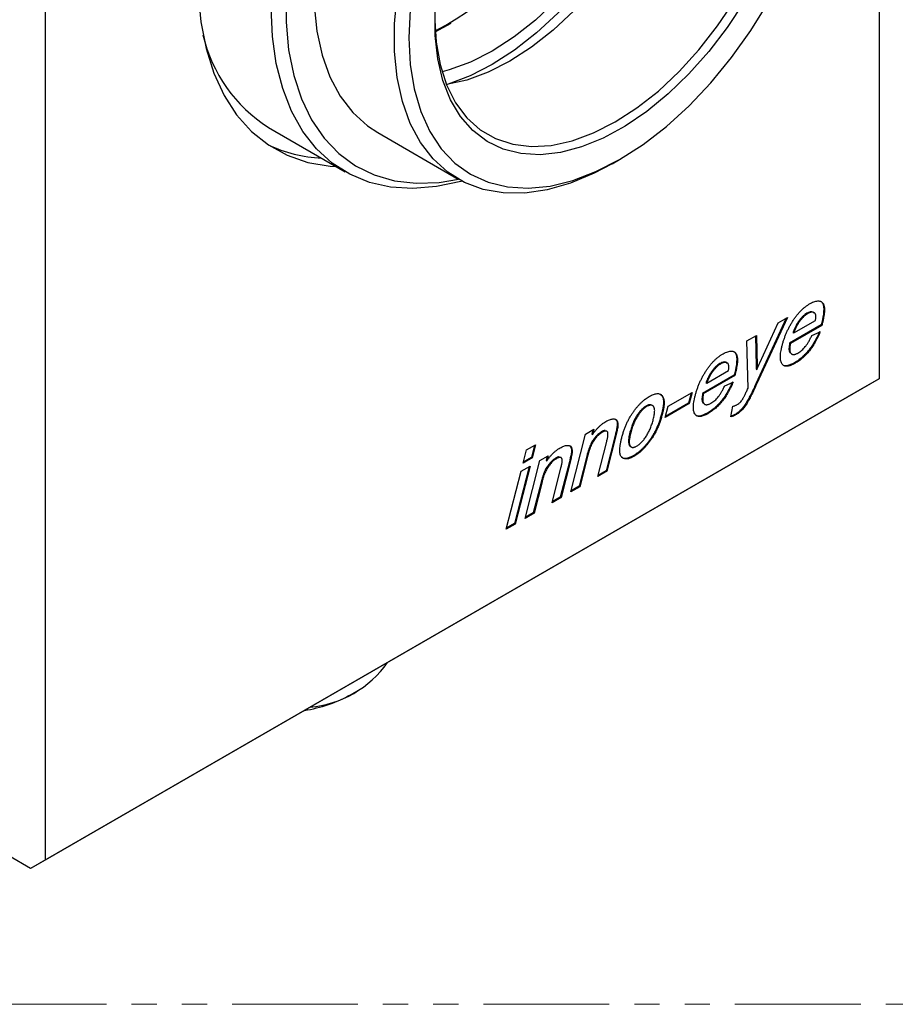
# Model space of a CAD drawing. Header units: millimetres. Extents: x 15756 to 16324, y 1603 to 1933.
# Tile 24 of 48: x 16264 to 16295, y 1814 to 1848. Entities that reach past the tile are written whole.
import ezdxf

# ---------------------------------------------------------------- set-up
doc = ezdxf.new("R2010")
doc.units = ezdxf.units.MM
doc.linetypes.add('PHANTOM2', pattern=[1.25, 0.625, -0.125, 0.125, -0.125, 0.125, -0.125])

msp = doc.modelspace()

# ---------------------------------------------------------------- linework, layer by layer
at = {"color": 7, "linetype": 'Continuous', "lineweight": 25}
for p, q in [((16294.034, 1878.839), (16294.034, 1835.334)), ((16265.014, 1862.086), (16265.014, 1818.581)), ((16272.778, 1844.08), (16275.456, 1842.534)), ((16276.584, 1843.899), (16279.384, 1842.283)), ((16284.749, 1842.815), (16285.003, 1842.962)), ((16291.525, 1837.614), (16291.551, 1837.599)), ((16290.799, 1837.436), (16289.742, 1835.153)), ((16290.843, 1837.462), (16289.768, 1835.138)), ((16289.881, 1835.885), (16290.524, 1837.278)), ((16290.524, 1837.278), (16290.843, 1837.462)), ((16292.017, 1837.204), (16290.92, 1836.571)), ((16292.042, 1837.189), (16290.946, 1836.556)), ((16291.062, 1836.925), (16291.819, 1837.362)), ((16292.017, 1837.204), (16292.042, 1837.189)), ((16289.433, 1836.648), (16289.763, 1836.838)), ((16289.738, 1836.824), (16289.761, 1835.772)), ((16289.763, 1836.838), (16289.787, 1835.757)), ((16291.037, 1836.94), (16291.062, 1836.925)), ((16291.692, 1836.836), (16291.984, 1836.961)), ((16289.473, 1834.998), (16289.433, 1836.648)), ((16290.92, 1836.571), (16290.946, 1836.556)), ((16288.497, 1835.865), (16288.522, 1835.851)), ((16291.093, 1835.887), (16291.118, 1835.872)), ((16288.988, 1835.455), (16287.891, 1834.822)), ((16288.034, 1835.177), (16288.791, 1835.614)), ((16288.988, 1835.455), (16289.013, 1835.441)), ((16289.755, 1835.662), (16289.78, 1835.648)), ((16289.761, 1835.772), (16289.787, 1835.757)), ((16294.034, 1835.334), (16265.014, 1818.581)), ((16289.013, 1835.441), (16287.917, 1834.808)), ((16288.008, 1835.191), (16288.034, 1835.177)), ((16288.663, 1835.088), (16288.955, 1835.212)), ((16289.742, 1835.153), (16289.743, 1835.153)), ((16289.742, 1835.153), (16289.768, 1835.138)), ((16289.743, 1835.153), (16289.768, 1835.138)), ((16294.034, 1835.334), (16293.525, 1835.04)), ((16293.525, 1835.04), (16264.505, 1818.287)), ((16286.693, 1834.372), (16287.528, 1834.855)), ((16287.494, 1834.835), (16287.404, 1834.48)), ((16287.528, 1834.855), (16287.429, 1834.466)), ((16287.891, 1834.822), (16287.917, 1834.808)), ((16287.429, 1834.466), (16286.594, 1833.983)), ((16287.404, 1834.48), (16286.602, 1834.018)), ((16287.404, 1834.48), (16287.429, 1834.466)), ((16285.919, 1834.377), (16285.944, 1834.362)), ((16286.469, 1834.133), (16286.494, 1834.118)), ((16286.594, 1833.983), (16286.693, 1834.372)), ((16288.064, 1834.138), (16288.09, 1834.124)), ((16288.871, 1834.01), (16288.941, 1834.374)), ((16289.016, 1834.085), (16289.041, 1834.07)), ((16283.305, 1831.391), (16283.82, 1833.407)), ((16283.82, 1833.407), (16284.107, 1833.573)), ((16284.073, 1833.553), (16284.036, 1833.408)), ((16284.036, 1833.408), (16284.061, 1833.393)), ((16284.107, 1833.573), (16284.061, 1833.393)), ((16284.37, 1833.483), (16284.396, 1833.468)), ((16285.364, 1833.468), (16285.39, 1833.453)), ((16284.245, 1831.934), (16284.555, 1833.147)), ((16284.846, 1833.357), (16284.532, 1832.13)), ((16284.872, 1833.342), (16284.558, 1832.115)), ((16284.846, 1833.357), (16284.872, 1833.342)), ((16281.647, 1832.394), (16281.764, 1832.854)), ((16281.764, 1832.854), (16282.078, 1833.035)), ((16282.043, 1833.015), (16281.935, 1832.59)), ((16282.078, 1833.035), (16281.96, 1832.575)), ((16281.96, 1832.575), (16281.647, 1832.394)), ((16281.935, 1832.59), (16281.656, 1832.428)), ((16281.712, 1830.472), (16282.227, 1832.488)), ((16281.935, 1832.59), (16281.96, 1832.575)), ((16282.227, 1832.488), (16282.514, 1832.654)), ((16282.48, 1832.634), (16282.443, 1832.489)), ((16282.443, 1832.489), (16282.468, 1832.474)), ((16282.514, 1832.654), (16282.468, 1832.474)), ((16282.777, 1832.564), (16282.803, 1832.549)), ((16283.254, 1832.438), (16282.94, 1831.21)), ((16283.279, 1832.423), (16282.965, 1831.195)), ((16283.254, 1832.438), (16283.279, 1832.423)), ((16283.872, 1832.681), (16283.593, 1831.587)), ((16283.898, 1832.667), (16283.618, 1831.572)), ((16283.872, 1832.681), (16283.898, 1832.667)), ((16285.476, 1832.644), (16285.501, 1832.629)), ((16281.059, 1830.095), (16281.575, 1832.111)), ((16281.854, 1832.272), (16281.347, 1830.291)), ((16281.888, 1832.292), (16281.373, 1830.276)), ((16281.575, 1832.111), (16281.888, 1832.292)), ((16282.652, 1831.015), (16282.962, 1832.228)), ((16284.558, 1832.115), (16284.245, 1831.934)), ((16284.532, 1832.13), (16284.253, 1831.968)), ((16284.532, 1832.13), (16284.558, 1832.115)), ((16282.28, 1831.762), (16282, 1830.668)), ((16282.305, 1831.747), (16282.025, 1830.653)), ((16282.28, 1831.762), (16282.305, 1831.747)), ((16283.618, 1831.572), (16283.305, 1831.391)), ((16283.593, 1831.587), (16283.313, 1831.426)), ((16283.593, 1831.587), (16283.618, 1831.572)), ((16282.965, 1831.195), (16282.652, 1831.015)), ((16282.94, 1831.21), (16282.661, 1831.049)), ((16282.94, 1831.21), (16282.965, 1831.195)), ((16282.025, 1830.653), (16281.712, 1830.472)), ((16282, 1830.668), (16281.721, 1830.506)), ((16282, 1830.668), (16282.025, 1830.653)), ((16281.373, 1830.276), (16281.059, 1830.095)), ((16281.347, 1830.291), (16281.068, 1830.13)), ((16281.347, 1830.291), (16281.373, 1830.276)), ((16275.655, 1824.341), (16275.91, 1824.488)), ((16264.505, 1818.287), (16263.741, 1818.728)), ((16265.014, 1818.581), (16264.505, 1818.287))]:
    msp.add_line(p, q, dxfattribs=at)
at = {"color": 4, "linetype": 'PHANTOM2', "lineweight": 15, "ltscale": 7}
msp.add_lwpolyline([(16237.002, 1895.869), (16302.143, 1895.869), (16302.143, 1813.559), (16237.002, 1813.559)], close=True, dxfattribs=at)
at = {"color": 7, "linetype": 'Continuous', "lineweight": 25, "flags": 128}
for points in [[(16286.599, 1859.483), (16286.665, 1859.235), (16286.802, 1858.453), (16286.848, 1857.606), (16286.802, 1856.706), (16286.665, 1855.767), (16286.44, 1854.801), (16286.129, 1853.824), (16285.737, 1852.849), (16285.27, 1851.89), (16284.734, 1850.962), (16284.137, 1850.078), (16283.489, 1849.251), (16282.798, 1848.493), (16282.075, 1847.815), (16281.329, 1847.227), (16280.573, 1846.738), (16279.817, 1846.354), (16279.071, 1846.081), (16278.824, 1846.015)], [(16287.057, 1859.572), (16287.276, 1858.882), (16287.413, 1858.1), (16287.459, 1857.253), (16287.413, 1856.354), (16287.276, 1855.414), (16287.051, 1854.449), (16286.74, 1853.471), (16286.348, 1852.496), (16285.881, 1851.537), (16285.345, 1850.609), (16284.748, 1849.725), (16284.1, 1848.898), (16283.409, 1848.14), (16282.685, 1847.463), (16281.94, 1846.875), (16281.184, 1846.385), (16280.427, 1846.001), (16279.682, 1845.729), (16278.976, 1845.574)], [(16287.069, 1859.543), (16287.154, 1859.123), (16287.244, 1858.283), (16287.244, 1857.386), (16287.154, 1856.443), (16286.974, 1855.466), (16286.709, 1854.469), (16286.36, 1853.466), (16285.933, 1852.47), (16285.433, 1851.494), (16284.868, 1850.552), (16284.245, 1849.657), (16283.572, 1848.819), (16282.858, 1848.052), (16282.114, 1847.365), (16281.349, 1846.767), (16280.573, 1846.267), (16279.797, 1845.872), (16279.032, 1845.586), (16279.008, 1845.578)], [(16270.336, 1848.755), (16270.427, 1847.754), (16270.609, 1846.821), (16270.879, 1845.965), (16271.235, 1845.195), (16271.674, 1844.518), (16272.191, 1843.941), (16272.78, 1843.47), (16273.437, 1843.11), (16274.154, 1842.863), (16274.924, 1842.733), (16275.136, 1842.719)], [(16273.393, 1848.761), (16273.393, 1847.743), (16273.484, 1846.782), (16273.664, 1845.889), (16273.932, 1845.074), (16274.285, 1844.344), (16274.72, 1843.709), (16275.231, 1843.174), (16275.813, 1842.745), (16276.46, 1842.427), (16277.166, 1842.223), (16277.922, 1842.135), (16278.72, 1842.164), (16279.398, 1842.275)], [(16284.749, 1842.815), (16284.121, 1842.482), (16283.293, 1842.137), (16282.483, 1841.906), (16281.7, 1841.793), (16280.955, 1841.798), (16280.255, 1841.922), (16279.61, 1842.163), (16279.027, 1842.518), (16278.514, 1842.984), (16278.076, 1843.553), (16277.719, 1844.22), (16277.448, 1844.976), (16277.265, 1845.812), (16277.173, 1846.719), (16277.173, 1847.684), (16277.265, 1848.696)], [(16278.575, 1847.805), (16278.62, 1847.046), (16278.757, 1846.264), (16278.982, 1845.558), (16279.293, 1844.94), (16279.685, 1844.418), (16280.153, 1843.999), (16280.688, 1843.689), (16281.285, 1843.494), (16281.933, 1843.415), (16282.624, 1843.455), (16283.348, 1843.613), (16284.093, 1843.885), (16284.849, 1844.269), (16285.606, 1844.758), (16286.351, 1845.346), (16287.075, 1846.024), (16287.766, 1846.782), (16288.414, 1847.609), (16289.01, 1848.493)], [(16279.516, 1842.21), (16279.482, 1842.2), (16278.63, 1842.017), (16277.808, 1841.95), (16277.027, 1842), (16276.294, 1842.166), (16275.616, 1842.447), (16275, 1842.839), (16274.453, 1843.339), (16273.981, 1843.942), (16273.587, 1844.641), (16273.277, 1845.43), (16273.053, 1846.299), (16272.918, 1847.241), (16272.872, 1848.245)], [(16274.373, 1848.335), (16274.465, 1847.429), (16274.648, 1846.593), (16274.919, 1845.836), (16275.276, 1845.17), (16275.714, 1844.6), (16276.227, 1844.135), (16276.584, 1843.899)], [(16277.717, 1848.169), (16277.671, 1847.194), (16277.717, 1846.273), (16277.855, 1845.417), (16278.082, 1844.636), (16278.397, 1843.94), (16278.795, 1843.339), (16279.27, 1842.839), (16279.818, 1842.448), (16280.431, 1842.169), (16281.102, 1842.007), (16281.821, 1841.963), (16282.581, 1842.038), (16283.371, 1842.231), (16284.181, 1842.54), (16285.002, 1842.961), (16285.823, 1843.488), (16286.634, 1844.115), (16287.424, 1844.834), (16288.183, 1845.636), (16288.903, 1846.51), (16289.573, 1847.447), (16290.186, 1848.433)], [(16289.341, 1848.455), (16288.749, 1847.559), (16288.105, 1846.718), (16287.418, 1845.943), (16286.696, 1845.245), (16285.951, 1844.634), (16285.193, 1844.118), (16284.431, 1843.704), (16283.678, 1843.399), (16282.944, 1843.207), (16282.238, 1843.13), (16281.571, 1843.17), (16280.952, 1843.325), (16280.39, 1843.594), (16279.893, 1843.973), (16279.468, 1844.457), (16279.12, 1845.039), (16278.855, 1845.71), (16278.676, 1846.462), (16278.586, 1847.283), (16278.586, 1848.162)], [(16278.589, 1847.408), (16279.015, 1847.637), (16279.145, 1847.713)]]:
    msp.add_lwpolyline(points, dxfattribs=at)
at = {"color": 7, "linetype": 'Continuous', "lineweight": 25}
for centre, radius, start, end in [((16272.582, 1858.643), 12.715, 298.1843, 358.0573), ((16275.566, 1848.464), 5.195, 192.93, 237.553), ((16274.822, 1847.736), 4.728, 244.2799, 267.6446), ((16273.889, 1827.605), 3.721, 275.1769, 324.8177), ((16273.283, 1828.641), 4.911, 278.7982, 298.884)]:
    msp.add_arc(centre, radius, start, end, dxfattribs=at)
for points, knots in [([(16290.66, 1836.485), (16290.671, 1836.523), (16290.691, 1836.6), (16290.728, 1836.714), (16290.768, 1836.826), (16290.814, 1836.936), (16290.864, 1837.044), (16290.918, 1837.15), (16290.976, 1837.254), (16291.039, 1837.354), (16291.105, 1837.451), (16291.173, 1837.542), (16291.244, 1837.627), (16291.318, 1837.704), (16291.393, 1837.776), (16291.471, 1837.84), (16291.552, 1837.899), (16291.606, 1837.932), (16291.634, 1837.948)], [0, 0, 0, 0, 0.067773, 0.133896, 0.199031, 0.262939, 0.326448, 0.389424, 0.452375, 0.515627, 0.578217, 0.639308, 0.699244, 0.758891, 0.817904, 0.877724, 0.938163, 1, 1, 1, 1]), ([(16291.634, 1837.948), (16291.662, 1837.963), (16291.717, 1837.993), (16291.797, 1838.023), (16291.873, 1838.039), (16291.931, 1838.041), (16291.975, 1838.035), (16292.004, 1838.025), (16292.031, 1838.011), (16292.055, 1837.99), (16292.077, 1837.965), (16292.095, 1837.935), (16292.11, 1837.899), (16292.124, 1837.858), (16292.133, 1837.81), (16292.136, 1837.75), (16292.134, 1837.682), (16292.127, 1837.603), (16292.113, 1837.514), (16292.095, 1837.415), (16292.071, 1837.306), (16292.052, 1837.229), (16292.042, 1837.189)], [0, 0, 0, 0, 0.071236, 0.139241, 0.205194, 0.270201, 0.302321, 0.333871, 0.365456, 0.397436, 0.430217, 0.463563, 0.498397, 0.535124, 0.574675, 0.618394, 0.667542, 0.722175, 0.782619, 0.848699, 0.921232, 1, 1, 1, 1]), ([(16291.958, 1838.036), (16291.977, 1838.032), (16292.037, 1838.019), (16292.115, 1837.878), (16292.109, 1837.582), (16292.048, 1837.33), (16292.017, 1837.204)], [0, 0, 0, 0, 0.085171, 0.268308, 0.632089, 1, 1, 1, 1]), ([(16291.525, 1837.614), (16291.501, 1837.598), (16291.451, 1837.567), (16291.378, 1837.502), (16291.307, 1837.425), (16291.239, 1837.336), (16291.175, 1837.24), (16291.12, 1837.141), (16291.072, 1837.041), (16291.049, 1836.973), (16291.037, 1836.94)], [0, 0, 0, 0, 0.117815, 0.236939, 0.360189, 0.49052, 0.622236, 0.749563, 0.875064, 1, 1, 1, 1]), ([(16291.551, 1837.599), (16291.526, 1837.583), (16291.477, 1837.552), (16291.404, 1837.488), (16291.333, 1837.41), (16291.264, 1837.321), (16291.201, 1837.226), (16291.145, 1837.127), (16291.098, 1837.026), (16291.074, 1836.959), (16291.062, 1836.925)], [0, 0, 0, 0, 0.117815, 0.236939, 0.360189, 0.49052, 0.622236, 0.749563, 0.875064, 1, 1, 1, 1]), ([(16291.774, 1837.615), (16291.762, 1837.629), (16291.73, 1837.667), (16291.638, 1837.668), (16291.563, 1837.632), (16291.525, 1837.614)], [0, 0, 0, 0, 0.218048, 0.608568, 1, 1, 1, 1]), ([(16291.819, 1837.362), (16291.823, 1837.38), (16291.829, 1837.413), (16291.834, 1837.46), (16291.834, 1837.502), (16291.831, 1837.538), (16291.824, 1837.569), (16291.812, 1837.595), (16291.796, 1837.615), (16291.777, 1837.63), (16291.754, 1837.64), (16291.73, 1837.647), (16291.704, 1837.65), (16291.676, 1837.647), (16291.647, 1837.641), (16291.617, 1837.632), (16291.584, 1837.618), (16291.562, 1837.605), (16291.551, 1837.599)], [0, 0, 0, 0, 0.080736, 0.154676, 0.22328, 0.28746, 0.347511, 0.405497, 0.463253, 0.52141, 0.579493, 0.637059, 0.694669, 0.752235, 0.811084, 0.871722, 0.934511, 1, 1, 1, 1]), ([(16291.958, 1836.976), (16291.946, 1836.945), (16291.921, 1836.884), (16291.879, 1836.794), (16291.836, 1836.707), (16291.79, 1836.624), (16291.742, 1836.543), (16291.692, 1836.466), (16291.64, 1836.391), (16291.585, 1836.32), (16291.529, 1836.252), (16291.471, 1836.189), (16291.412, 1836.128), (16291.351, 1836.073), (16291.288, 1836.02), (16291.225, 1835.971), (16291.159, 1835.926), (16291.115, 1835.9), (16291.093, 1835.887)], [0, 0, 0, 0, 0.068425, 0.13527, 0.200221, 0.264065, 0.326781, 0.388606, 0.450099, 0.511338, 0.572156, 0.632468, 0.692518, 0.752676, 0.813451, 0.874627, 0.936854, 1, 1, 1, 1]), ([(16291.984, 1836.961), (16291.971, 1836.93), (16291.946, 1836.869), (16291.905, 1836.779), (16291.861, 1836.693), (16291.816, 1836.609), (16291.768, 1836.529), (16291.718, 1836.451), (16291.666, 1836.377), (16291.611, 1836.306), (16291.555, 1836.237), (16291.497, 1836.174), (16291.437, 1836.114), (16291.376, 1836.058), (16291.314, 1836.005), (16291.25, 1835.957), (16291.185, 1835.912), (16291.141, 1835.885), (16291.118, 1835.872)], [0, 0, 0, 0, 0.068425, 0.13527, 0.200221, 0.264065, 0.326781, 0.388606, 0.450099, 0.511338, 0.572156, 0.632468, 0.692518, 0.752676, 0.813451, 0.874627, 0.936854, 1, 1, 1, 1]), ([(16291.211, 1836.227), (16291.233, 1836.241), (16291.278, 1836.268), (16291.344, 1836.321), (16291.406, 1836.382), (16291.467, 1836.451), (16291.526, 1836.53), (16291.583, 1836.621), (16291.639, 1836.725), (16291.674, 1836.798), (16291.692, 1836.836)], [0, 0, 0, 0, 0.116033, 0.229746, 0.341611, 0.454886, 0.574092, 0.70366, 0.84536, 1, 1, 1, 1]), ([(16291.118, 1835.872), (16291.091, 1835.857), (16291.039, 1835.828), (16290.964, 1835.796), (16290.896, 1835.775), (16290.835, 1835.765), (16290.78, 1835.767), (16290.732, 1835.78), (16290.691, 1835.805), (16290.658, 1835.841), (16290.631, 1835.888), (16290.612, 1835.944), (16290.601, 1836.011), (16290.598, 1836.087), (16290.602, 1836.173), (16290.614, 1836.268), (16290.633, 1836.373), (16290.651, 1836.447), (16290.66, 1836.485)], [0, 0, 0, 0, 0.073856, 0.142253, 0.205127, 0.264026, 0.319762, 0.373312, 0.426024, 0.479007, 0.533238, 0.588591, 0.646206, 0.707485, 0.772838, 0.843013, 0.918479, 1, 1, 1, 1]), ([(16290.92, 1836.571), (16290.91, 1836.509), (16290.889, 1836.387), (16290.904, 1836.265), (16290.939, 1836.236), (16290.943, 1836.233)], [0, 0, 0, 0, 0.474738, 0.945309, 1, 1, 1, 1]), ([(16290.946, 1836.556), (16290.941, 1836.535), (16290.934, 1836.495), (16290.926, 1836.438), (16290.923, 1836.386), (16290.924, 1836.34), (16290.928, 1836.3), (16290.937, 1836.265), (16290.951, 1836.236), (16290.968, 1836.213), (16290.989, 1836.195), (16291.013, 1836.183), (16291.039, 1836.176), (16291.068, 1836.175), (16291.1, 1836.18), (16291.135, 1836.19), (16291.172, 1836.205), (16291.197, 1836.219), (16291.211, 1836.227)], [0, 0, 0, 0, 0.083041, 0.160715, 0.23282, 0.299252, 0.362781, 0.422238, 0.4796, 0.536084, 0.591585, 0.645847, 0.699815, 0.754956, 0.811295, 0.870582, 0.933525, 1, 1, 1, 1]), ([(16287.632, 1834.736), (16287.642, 1834.775), (16287.663, 1834.851), (16287.699, 1834.966), (16287.74, 1835.078), (16287.785, 1835.188), (16287.835, 1835.296), (16287.889, 1835.402), (16287.948, 1835.505), (16288.01, 1835.606), (16288.076, 1835.703), (16288.145, 1835.794), (16288.216, 1835.878), (16288.289, 1835.956), (16288.365, 1836.027), (16288.443, 1836.092), (16288.523, 1836.151), (16288.578, 1836.183), (16288.605, 1836.2)], [0, 0, 0, 0, 0.067773, 0.133896, 0.199031, 0.262939, 0.326448, 0.389424, 0.452375, 0.515627, 0.578217, 0.639308, 0.699244, 0.758891, 0.817904, 0.877724, 0.938163, 1, 1, 1, 1]), ([(16288.605, 1836.2), (16288.633, 1836.215), (16288.688, 1836.245), (16288.769, 1836.275), (16288.844, 1836.291), (16288.903, 1836.293), (16288.946, 1836.287), (16288.976, 1836.277), (16289.003, 1836.262), (16289.027, 1836.242), (16289.048, 1836.216), (16289.067, 1836.186), (16289.082, 1836.15), (16289.095, 1836.11), (16289.105, 1836.061), (16289.107, 1836.002), (16289.106, 1835.934), (16289.098, 1835.855), (16289.085, 1835.766), (16289.066, 1835.666), (16289.042, 1835.557), (16289.023, 1835.481), (16289.013, 1835.441)], [0, 0, 0, 0, 0.071236, 0.139241, 0.205194, 0.270201, 0.302321, 0.333871, 0.365456, 0.397436, 0.430217, 0.463563, 0.498397, 0.535124, 0.574675, 0.618394, 0.667542, 0.722175, 0.782619, 0.848699, 0.921232, 1, 1, 1, 1]), ([(16288.93, 1836.287), (16288.949, 1836.283), (16289.009, 1836.271), (16289.087, 1836.129), (16289.081, 1835.833), (16289.019, 1835.582), (16288.988, 1835.455)], [0, 0, 0, 0, 0.085171, 0.268308, 0.632089, 1, 1, 1, 1]), ([(16288.497, 1835.865), (16288.472, 1835.85), (16288.423, 1835.818), (16288.35, 1835.754), (16288.278, 1835.676), (16288.21, 1835.588), (16288.147, 1835.492), (16288.091, 1835.393), (16288.044, 1835.292), (16288.02, 1835.225), (16288.008, 1835.191)], [0, 0, 0, 0, 0.117815, 0.236939, 0.360189, 0.49052, 0.622236, 0.749563, 0.875064, 1, 1, 1, 1]), ([(16288.522, 1835.851), (16288.498, 1835.835), (16288.448, 1835.804), (16288.375, 1835.739), (16288.304, 1835.662), (16288.236, 1835.573), (16288.172, 1835.477), (16288.117, 1835.378), (16288.069, 1835.278), (16288.045, 1835.21), (16288.034, 1835.177)], [0, 0, 0, 0, 0.117815, 0.236939, 0.360189, 0.49052, 0.622236, 0.749563, 0.875064, 1, 1, 1, 1]), ([(16288.745, 1835.866), (16288.733, 1835.88), (16288.701, 1835.919), (16288.61, 1835.92), (16288.535, 1835.883), (16288.497, 1835.865)], [0, 0, 0, 0, 0.218049, 0.608571, 1, 1, 1, 1]), ([(16288.791, 1835.614), (16288.794, 1835.631), (16288.8, 1835.665), (16288.805, 1835.712), (16288.806, 1835.753), (16288.803, 1835.79), (16288.795, 1835.821), (16288.784, 1835.847), (16288.768, 1835.867), (16288.748, 1835.882), (16288.725, 1835.892), (16288.701, 1835.898), (16288.676, 1835.901), (16288.648, 1835.899), (16288.619, 1835.893), (16288.588, 1835.883), (16288.556, 1835.869), (16288.534, 1835.857), (16288.522, 1835.851)], [0, 0, 0, 0, 0.080736, 0.154676, 0.22328, 0.28746, 0.347511, 0.405497, 0.463253, 0.52141, 0.579493, 0.637059, 0.694669, 0.752235, 0.811084, 0.871722, 0.934511, 1, 1, 1, 1]), ([(16289.78, 1835.648), (16289.785, 1835.658), (16289.817, 1835.737), (16289.851, 1835.816), (16289.881, 1835.885)], [0.4099357, 0.4099357, 0.4099357, 0.4099357, 0.4874644, 1, 1, 1, 1]), ([(16291.093, 1835.887), (16291.002, 1835.842), (16290.864, 1835.774), (16290.717, 1835.778), (16290.678, 1835.82), (16290.666, 1835.834)], [0, 0, 0, 0, 0.573828, 0.861267, 1, 1, 1, 1]), ([(16289.761, 1835.772), (16289.761, 1835.754), (16289.761, 1835.718), (16289.757, 1835.681), (16289.755, 1835.662)], [0, 0, 0, 0, 0.2149711, 0.4251982, 0.4251982, 0.4251982, 0.4251982]), ([(16289.787, 1835.757), (16289.787, 1835.739), (16289.786, 1835.703), (16289.783, 1835.666), (16289.78, 1835.648)], [0, 0, 0, 0, 0.2149711, 0.4251982, 0.4251982, 0.4251982, 0.4251982]), ([(16288.93, 1835.227), (16288.917, 1835.196), (16288.892, 1835.135), (16288.851, 1835.046), (16288.807, 1834.959), (16288.762, 1834.876), (16288.714, 1834.795), (16288.664, 1834.717), (16288.612, 1834.643), (16288.557, 1834.572), (16288.501, 1834.504), (16288.442, 1834.44), (16288.383, 1834.38), (16288.322, 1834.324), (16288.26, 1834.271), (16288.196, 1834.223), (16288.131, 1834.178), (16288.087, 1834.152), (16288.064, 1834.138)], [0, 0, 0, 0, 0.068425, 0.13527, 0.200221, 0.264065, 0.326781, 0.388606, 0.450099, 0.511338, 0.572156, 0.632468, 0.692518, 0.752676, 0.813451, 0.874627, 0.936854, 1, 1, 1, 1]), ([(16288.955, 1835.212), (16288.942, 1835.182), (16288.917, 1835.121), (16288.876, 1835.031), (16288.833, 1834.944), (16288.787, 1834.861), (16288.739, 1834.78), (16288.689, 1834.703), (16288.637, 1834.628), (16288.582, 1834.557), (16288.526, 1834.489), (16288.468, 1834.426), (16288.409, 1834.365), (16288.348, 1834.309), (16288.285, 1834.257), (16288.221, 1834.208), (16288.156, 1834.163), (16288.112, 1834.137), (16288.09, 1834.124)], [0, 0, 0, 0, 0.068425, 0.13527, 0.200221, 0.264065, 0.326781, 0.388606, 0.450099, 0.511338, 0.572156, 0.632468, 0.692518, 0.752676, 0.813451, 0.874627, 0.936854, 1, 1, 1, 1]), ([(16289.744, 1835.153), (16289.717, 1835.093), (16289.665, 1834.976), (16289.582, 1834.806), (16289.499, 1834.648), (16289.428, 1834.523), (16289.37, 1834.431), (16289.325, 1834.367), (16289.278, 1834.308), (16289.23, 1834.253), (16289.179, 1834.203), (16289.126, 1834.159), (16289.071, 1834.118), (16289.034, 1834.096), (16289.016, 1834.085)], [0, 0, 0, 0, 0.147214, 0.286173, 0.418142, 0.542891, 0.602557, 0.660378, 0.71659, 0.772498, 0.828291, 0.884592, 0.941705, 1, 1, 1, 1]), ([(16289.769, 1835.138), (16289.742, 1835.078), (16289.69, 1834.961), (16289.607, 1834.792), (16289.524, 1834.633), (16289.454, 1834.509), (16289.395, 1834.416), (16289.351, 1834.352), (16289.304, 1834.293), (16289.255, 1834.238), (16289.204, 1834.189), (16289.151, 1834.144), (16289.097, 1834.103), (16289.06, 1834.081), (16289.041, 1834.07)], [0, 0, 0, 0, 0.147214, 0.286173, 0.418142, 0.542891, 0.602557, 0.660378, 0.71659, 0.772498, 0.828291, 0.884592, 0.941705, 1, 1, 1, 1]), ([(16289.768, 1835.138), (16289.768, 1835.138), (16289.768, 1835.138), (16289.769, 1835.138), (16289.769, 1835.138)], [0, 0, 0, 0, 0.309017, 1, 1, 1, 1]), ([(16286.034, 1834.716), (16286.06, 1834.73), (16286.109, 1834.757), (16286.18, 1834.787), (16286.245, 1834.807), (16286.305, 1834.817), (16286.358, 1834.815), (16286.406, 1834.802), (16286.448, 1834.779), (16286.484, 1834.746), (16286.513, 1834.702), (16286.535, 1834.648), (16286.548, 1834.584), (16286.553, 1834.51), (16286.551, 1834.427), (16286.539, 1834.333), (16286.521, 1834.229), (16286.504, 1834.156), (16286.494, 1834.118)], [0, 0, 0, 0, 0.070674, 0.136571, 0.198298, 0.256592, 0.312164, 0.366242, 0.419914, 0.474591, 0.52986, 0.585897, 0.644259, 0.705625, 0.770987, 0.841527, 0.917828, 1, 1, 1, 1]), ([(16286.431, 1834.775), (16286.445, 1834.764), (16286.519, 1834.71), (16286.544, 1834.472), (16286.494, 1834.246), (16286.469, 1834.133)], [0, 0, 0, 0, 0.107635, 0.551518, 1, 1, 1, 1]), ([(16287.891, 1834.822), (16287.881, 1834.761), (16287.861, 1834.639), (16287.875, 1834.516), (16287.91, 1834.488), (16287.914, 1834.485)], [0, 0, 0, 0, 0.474738, 0.9453092, 1, 1, 1, 1]), ([(16287.917, 1834.808), (16287.913, 1834.787), (16287.905, 1834.747), (16287.898, 1834.69), (16287.894, 1834.638), (16287.895, 1834.592), (16287.9, 1834.552), (16287.909, 1834.517), (16287.922, 1834.488), (16287.939, 1834.464), (16287.96, 1834.446), (16287.984, 1834.435), (16288.011, 1834.428), (16288.04, 1834.427), (16288.071, 1834.432), (16288.106, 1834.442), (16288.143, 1834.457), (16288.169, 1834.471), (16288.182, 1834.478)], [0, 0, 0, 0, 0.083041, 0.160715, 0.23282, 0.299252, 0.362781, 0.422238, 0.4796, 0.536084, 0.591585, 0.645847, 0.699815, 0.754956, 0.811295, 0.870582, 0.933525, 1, 1, 1, 1]), ([(16288.182, 1834.478), (16288.205, 1834.492), (16288.25, 1834.52), (16288.315, 1834.573), (16288.378, 1834.633), (16288.438, 1834.702), (16288.497, 1834.782), (16288.554, 1834.873), (16288.611, 1834.976), (16288.645, 1835.05), (16288.663, 1835.088)], [0, 0, 0, 0, 0.116033, 0.229746, 0.341611, 0.454886, 0.574092, 0.70366, 0.84536, 1, 1, 1, 1]), ([(16289.092, 1834.431), (16289.11, 1834.442), (16289.146, 1834.465), (16289.196, 1834.507), (16289.241, 1834.556), (16289.272, 1834.602), (16289.296, 1834.643), (16289.315, 1834.679), (16289.337, 1834.719), (16289.361, 1834.765), (16289.387, 1834.816), (16289.414, 1834.873), (16289.443, 1834.934), (16289.463, 1834.976), (16289.473, 1834.998)], [0, 0, 0, 0, 0.109387, 0.209977, 0.302587, 0.393711, 0.443062, 0.499828, 0.564045, 0.63635, 0.715536, 0.802986, 0.897966, 1, 1, 1, 1]), ([(16285.077, 1833.274), (16285.088, 1833.317), (16285.11, 1833.4), (16285.151, 1833.525), (16285.194, 1833.644), (16285.242, 1833.759), (16285.294, 1833.87), (16285.35, 1833.975), (16285.411, 1834.076), (16285.475, 1834.172), (16285.542, 1834.262), (16285.609, 1834.347), (16285.678, 1834.424), (16285.747, 1834.496), (16285.818, 1834.561), (16285.889, 1834.62), (16285.962, 1834.672), (16286.01, 1834.701), (16286.034, 1834.716)], [0, 0, 0, 0, 0.076329, 0.149261, 0.219668, 0.287779, 0.353398, 0.41761, 0.480847, 0.54314, 0.604437, 0.66396, 0.721718, 0.778437, 0.834124, 0.889341, 0.944706, 1, 1, 1, 1]), ([(16286.089, 1834.421), (16286.086, 1834.422), (16286.042, 1834.443), (16285.979, 1834.409), (16285.919, 1834.377)], [0, 0, 0, 0, 0.0621708, 1, 1, 1, 1]), ([(16288.09, 1834.124), (16288.063, 1834.109), (16288.011, 1834.08), (16287.936, 1834.048), (16287.868, 1834.026), (16287.806, 1834.017), (16287.752, 1834.018), (16287.704, 1834.031), (16287.663, 1834.056), (16287.629, 1834.093), (16287.602, 1834.139), (16287.584, 1834.196), (16287.573, 1834.263), (16287.569, 1834.339), (16287.573, 1834.424), (16287.586, 1834.52), (16287.605, 1834.625), (16287.623, 1834.698), (16287.632, 1834.736)], [0, 0, 0, 0, 0.073856, 0.142253, 0.205127, 0.264026, 0.319762, 0.373312, 0.426024, 0.479007, 0.533238, 0.588591, 0.646206, 0.707485, 0.772838, 0.843013, 0.918479, 1, 1, 1, 1]), ([(16288.941, 1834.374), (16288.957, 1834.378), (16288.985, 1834.386), (16289.026, 1834.4), (16289.061, 1834.414), (16289.082, 1834.425), (16289.092, 1834.431)], [0, 0, 0, 0, 0.310139, 0.579206, 0.807894, 1, 1, 1, 1]), ([(16285.919, 1834.377), (16285.906, 1834.369), (16285.879, 1834.353), (16285.84, 1834.323), (16285.801, 1834.29), (16285.762, 1834.251), (16285.723, 1834.209), (16285.684, 1834.162), (16285.646, 1834.111), (16285.607, 1834.056), (16285.57, 1833.996), (16285.534, 1833.932), (16285.502, 1833.864), (16285.47, 1833.793), (16285.44, 1833.717), (16285.413, 1833.638), (16285.387, 1833.554), (16285.372, 1833.497), (16285.364, 1833.468)], [0, 0, 0, 0, 0.048787, 0.098023, 0.148123, 0.199162, 0.252084, 0.306806, 0.363676, 0.423461, 0.48529, 0.549184, 0.615685, 0.685082, 0.758109, 0.834823, 0.915058, 1, 1, 1, 1]), ([(16285.944, 1834.362), (16285.931, 1834.354), (16285.905, 1834.338), (16285.865, 1834.308), (16285.826, 1834.275), (16285.787, 1834.237), (16285.748, 1834.194), (16285.709, 1834.148), (16285.671, 1834.096), (16285.633, 1834.041), (16285.596, 1833.981), (16285.56, 1833.918), (16285.527, 1833.85), (16285.496, 1833.778), (16285.466, 1833.702), (16285.438, 1833.623), (16285.412, 1833.539), (16285.397, 1833.483), (16285.39, 1833.453)], [0, 0, 0, 0, 0.048787, 0.098023, 0.148123, 0.199162, 0.252084, 0.306806, 0.363676, 0.423461, 0.48529, 0.549184, 0.615685, 0.685082, 0.758109, 0.834823, 0.915058, 1, 1, 1, 1]), ([(16286.469, 1834.133), (16286.457, 1834.086), (16286.432, 1833.995), (16286.388, 1833.86), (16286.342, 1833.732), (16286.29, 1833.61), (16286.235, 1833.494), (16286.174, 1833.384), (16286.11, 1833.28), (16286.042, 1833.183), (16285.971, 1833.093), (16285.901, 1833.008), (16285.83, 1832.931), (16285.76, 1832.86), (16285.689, 1832.796), (16285.618, 1832.738), (16285.547, 1832.687), (16285.499, 1832.658), (16285.476, 1832.644)], [0, 0, 0, 0, 0.0804674, 0.1569446, 0.2297861, 0.2993964, 0.3667435, 0.431669, 0.4949395, 0.5569493, 0.6177823, 0.6762668, 0.7330433, 0.7883496, 0.8422607, 0.895536, 0.9477874, 1, 1, 1, 1]), ([(16286.494, 1834.118), (16286.482, 1834.072), (16286.458, 1833.98), (16286.414, 1833.846), (16286.367, 1833.717), (16286.316, 1833.595), (16286.26, 1833.479), (16286.2, 1833.369), (16286.136, 1833.265), (16286.067, 1833.168), (16285.997, 1833.078), (16285.927, 1832.994), (16285.856, 1832.917), (16285.785, 1832.845), (16285.714, 1832.781), (16285.643, 1832.723), (16285.572, 1832.672), (16285.525, 1832.643), (16285.501, 1832.629)], [0, 0, 0, 0, 0.0804674, 0.1569446, 0.2297861, 0.2993964, 0.3667435, 0.431669, 0.4949395, 0.5569493, 0.6177823, 0.6762668, 0.7330433, 0.7883496, 0.8422607, 0.895536, 0.9477874, 1, 1, 1, 1]), ([(16286.176, 1833.918), (16286.183, 1833.945), (16286.196, 1833.997), (16286.21, 1834.072), (16286.219, 1834.138), (16286.224, 1834.198), (16286.223, 1834.249), (16286.217, 1834.294), (16286.206, 1834.331), (16286.19, 1834.36), (16286.17, 1834.383), (16286.147, 1834.399), (16286.12, 1834.408), (16286.091, 1834.413), (16286.058, 1834.409), (16286.023, 1834.4), (16285.985, 1834.384), (16285.958, 1834.37), (16285.944, 1834.362)], [0, 0, 0, 0, 0.0942722, 0.1807616, 0.2603179, 0.3330285, 0.3994263, 0.4609516, 0.5182262, 0.5724711, 0.6250217, 0.6754329, 0.7251899, 0.7761041, 0.8277638, 0.8816383, 0.9389828, 1, 1, 1, 1]), ([(16288.064, 1834.138), (16287.973, 1834.093), (16287.836, 1834.025), (16287.689, 1834.03), (16287.65, 1834.072), (16287.637, 1834.086)], [0, 0, 0, 0, 0.573828, 0.861266, 1, 1, 1, 1]), ([(16289.016, 1834.085), (16288.983, 1834.069), (16288.935, 1834.045), (16288.89, 1834.035), (16288.875, 1834.032)], [0, 0, 0, 0, 0.680362, 1, 1, 1, 1]), ([(16284.061, 1833.393), (16284.072, 1833.409), (16284.104, 1833.453), (16284.159, 1833.524), (16284.228, 1833.603), (16284.3, 1833.676), (16284.375, 1833.741), (16284.451, 1833.8), (16284.502, 1833.831), (16284.529, 1833.847)], [0.1871722, 0.1871722, 0.1871722, 0.1871722, 0.2525751, 0.3770055, 0.5013046, 0.6253965, 0.7494903, 0.8737665, 1, 1, 1, 1]), ([(16284.529, 1833.847), (16284.549, 1833.858), (16284.591, 1833.881), (16284.652, 1833.906), (16284.711, 1833.923), (16284.767, 1833.933), (16284.818, 1833.934), (16284.861, 1833.924), (16284.895, 1833.901), (16284.919, 1833.867), (16284.934, 1833.824), (16284.944, 1833.778), (16284.946, 1833.725), (16284.941, 1833.666), (16284.93, 1833.599), (16284.915, 1833.523), (16284.895, 1833.436), (16284.88, 1833.375), (16284.872, 1833.342)], [0, 0, 0, 0, 0.0704086, 0.1391335, 0.2063733, 0.2736875, 0.3374152, 0.3959779, 0.4499587, 0.5033821, 0.5558262, 0.6075998, 0.6592605, 0.7124785, 0.7711479, 0.8380549, 0.9147864, 1, 1, 1, 1]), ([(16284.87, 1833.9), (16284.877, 1833.894), (16284.933, 1833.853), (16284.916, 1833.634), (16284.87, 1833.45), (16284.846, 1833.357)], [0, 0, 0, 0, 0.069585, 0.530617, 1, 1, 1, 1]), ([(16285.591, 1832.983), (16285.608, 1832.993), (16285.64, 1833.012), (16285.687, 1833.048), (16285.734, 1833.087), (16285.779, 1833.13), (16285.822, 1833.179), (16285.864, 1833.231), (16285.904, 1833.287), (16285.943, 1833.348), (16285.98, 1833.412), (16286.015, 1833.478), (16286.047, 1833.546), (16286.077, 1833.616), (16286.106, 1833.689), (16286.132, 1833.763), (16286.155, 1833.84), (16286.169, 1833.892), (16286.176, 1833.918)], [0, 0, 0, 0, 0.058642, 0.115884, 0.17261, 0.229275, 0.28585, 0.343383, 0.402583, 0.463539, 0.52603, 0.589002, 0.653453, 0.718996, 0.786159, 0.855161, 0.926453, 1, 1, 1, 1]), ([(16289.041, 1834.07), (16289.029, 1834.063), (16289.003, 1834.049), (16288.962, 1834.033), (16288.918, 1834.02), (16288.887, 1834.013), (16288.871, 1834.01)], [0, 0, 0, 0, 0.210922, 0.447537, 0.709749, 1, 1, 1, 1]), ([(16284.37, 1833.483), (16284.354, 1833.473), (16284.322, 1833.453), (16284.274, 1833.416), (16284.225, 1833.37), (16284.175, 1833.319), (16284.126, 1833.262), (16284.081, 1833.2), (16284.04, 1833.134), (16284.002, 1833.062), (16283.967, 1832.982), (16283.933, 1832.892), (16283.901, 1832.79), (16283.882, 1832.719), (16283.872, 1832.681)], [0, 0, 0, 0, 0.065926, 0.133822, 0.204735, 0.279638, 0.35576, 0.431608, 0.507552, 0.586323, 0.671141, 0.768121, 0.877563, 1, 1, 1, 1]), ([(16284.396, 1833.468), (16284.38, 1833.458), (16284.348, 1833.438), (16284.299, 1833.401), (16284.25, 1833.355), (16284.2, 1833.305), (16284.152, 1833.248), (16284.107, 1833.186), (16284.065, 1833.119), (16284.027, 1833.048), (16283.992, 1832.967), (16283.959, 1832.877), (16283.927, 1832.775), (16283.908, 1832.704), (16283.898, 1832.667)], [0, 0, 0, 0, 0.065926, 0.133822, 0.204735, 0.279638, 0.35576, 0.431608, 0.507552, 0.586323, 0.671141, 0.768121, 0.877563, 1, 1, 1, 1]), ([(16284.497, 1833.525), (16284.495, 1833.526), (16284.46, 1833.537), (16284.414, 1833.509), (16284.37, 1833.483)], [0, 0, 0, 0, 0.05256, 1, 1, 1, 1]), ([(16284.555, 1833.147), (16284.56, 1833.169), (16284.571, 1833.212), (16284.583, 1833.272), (16284.592, 1833.325), (16284.597, 1833.372), (16284.599, 1833.411), (16284.596, 1833.443), (16284.59, 1833.469), (16284.579, 1833.488), (16284.565, 1833.5), (16284.549, 1833.509), (16284.53, 1833.512), (16284.508, 1833.513), (16284.484, 1833.507), (16284.457, 1833.499), (16284.427, 1833.485), (16284.406, 1833.474), (16284.396, 1833.468)], [0, 0, 0, 0, 0.105246, 0.201085, 0.286452, 0.361693, 0.428957, 0.48744, 0.539136, 0.585695, 0.630127, 0.675354, 0.720825, 0.768483, 0.820328, 0.87581, 0.935194, 1, 1, 1, 1]), ([(16285.364, 1833.468), (16285.347, 1833.397), (16285.314, 1833.256), (16285.309, 1833.092), (16285.334, 1833.009), (16285.354, 1832.996), (16285.355, 1832.996)], [0, 0, 0, 0, 0.397325, 0.792676, 0.990592, 1, 1, 1, 1]), ([(16285.39, 1833.453), (16285.383, 1833.425), (16285.369, 1833.37), (16285.354, 1833.293), (16285.344, 1833.224), (16285.338, 1833.162), (16285.338, 1833.109), (16285.342, 1833.063), (16285.352, 1833.025), (16285.367, 1832.995), (16285.386, 1832.973), (16285.407, 1832.956), (16285.432, 1832.946), (16285.458, 1832.94), (16285.488, 1832.942), (16285.52, 1832.95), (16285.555, 1832.963), (16285.579, 1832.976), (16285.591, 1832.983)], [0, 0, 0, 0, 0.100537, 0.192378, 0.276035, 0.351943, 0.421293, 0.484324, 0.542082, 0.596482, 0.648402, 0.697595, 0.745458, 0.793288, 0.841896, 0.891804, 0.944067, 1, 1, 1, 1]), ([(16285.501, 1832.629), (16285.478, 1832.617), (16285.435, 1832.593), (16285.371, 1832.566), (16285.311, 1832.548), (16285.256, 1832.54), (16285.205, 1832.54), (16285.159, 1832.551), (16285.117, 1832.571), (16285.079, 1832.598), (16285.047, 1832.638), (16285.025, 1832.691), (16285.011, 1832.758), (16285.007, 1832.837), (16285.011, 1832.928), (16285.024, 1833.031), (16285.046, 1833.148), (16285.066, 1833.231), (16285.077, 1833.274)], [0, 0, 0, 0, 0.062443, 0.121229, 0.177379, 0.231133, 0.283406, 0.335009, 0.387165, 0.439915, 0.493936, 0.549768, 0.609327, 0.673727, 0.744089, 0.821639, 0.906687, 1, 1, 1, 1]), ([(16282.468, 1832.474), (16282.479, 1832.489), (16282.511, 1832.534), (16282.567, 1832.605), (16282.636, 1832.684), (16282.707, 1832.757), (16282.782, 1832.822), (16282.858, 1832.88), (16282.91, 1832.911), (16282.936, 1832.927)], [0.1871722, 0.1871722, 0.1871722, 0.1871722, 0.2525751, 0.3770055, 0.5013046, 0.6253965, 0.7494903, 0.8737665, 1, 1, 1, 1]), ([(16282.936, 1832.927), (16282.957, 1832.939), (16282.998, 1832.961), (16283.059, 1832.986), (16283.118, 1833.004), (16283.174, 1833.014), (16283.225, 1833.014), (16283.268, 1833.004), (16283.302, 1832.982), (16283.326, 1832.947), (16283.341, 1832.905), (16283.351, 1832.858), (16283.353, 1832.805), (16283.348, 1832.746), (16283.337, 1832.68), (16283.322, 1832.604), (16283.303, 1832.517), (16283.287, 1832.455), (16283.279, 1832.423)], [0, 0, 0, 0, 0.070409, 0.139133, 0.206373, 0.273687, 0.337415, 0.395978, 0.449959, 0.503382, 0.555826, 0.6076, 0.65926, 0.712478, 0.771148, 0.838055, 0.914786, 1, 1, 1, 1]), ([(16283.277, 1832.98), (16283.284, 1832.975), (16283.34, 1832.934), (16283.323, 1832.714), (16283.277, 1832.53), (16283.254, 1832.438)], [0, 0, 0, 0, 0.069585, 0.530618, 1, 1, 1, 1]), ([(16282.777, 1832.564), (16282.762, 1832.554), (16282.73, 1832.534), (16282.681, 1832.496), (16282.632, 1832.451), (16282.582, 1832.4), (16282.534, 1832.343), (16282.489, 1832.281), (16282.447, 1832.215), (16282.409, 1832.143), (16282.374, 1832.063), (16282.341, 1831.973), (16282.309, 1831.871), (16282.29, 1831.799), (16282.28, 1831.762)], [0, 0, 0, 0, 0.065926, 0.133822, 0.204735, 0.279638, 0.35576, 0.431608, 0.507552, 0.586323, 0.671141, 0.768121, 0.877563, 1, 1, 1, 1]), ([(16282.803, 1832.549), (16282.787, 1832.539), (16282.755, 1832.519), (16282.706, 1832.481), (16282.657, 1832.436), (16282.608, 1832.385), (16282.559, 1832.328), (16282.514, 1832.266), (16282.473, 1832.2), (16282.435, 1832.128), (16282.399, 1832.048), (16282.366, 1831.958), (16282.334, 1831.856), (16282.315, 1831.785), (16282.305, 1831.747)], [0, 0, 0, 0, 0.065926, 0.133822, 0.204735, 0.279638, 0.35576, 0.431608, 0.507552, 0.586323, 0.671141, 0.768121, 0.877563, 1, 1, 1, 1]), ([(16282.904, 1832.606), (16282.903, 1832.607), (16282.868, 1832.617), (16282.821, 1832.59), (16282.777, 1832.564)], [0, 0, 0, 0, 0.05256, 1, 1, 1, 1]), ([(16282.962, 1832.228), (16282.968, 1832.25), (16282.978, 1832.293), (16282.991, 1832.353), (16282.999, 1832.406), (16283.004, 1832.452), (16283.006, 1832.492), (16283.003, 1832.524), (16282.997, 1832.55), (16282.987, 1832.568), (16282.972, 1832.581), (16282.956, 1832.59), (16282.937, 1832.593), (16282.916, 1832.593), (16282.891, 1832.588), (16282.864, 1832.58), (16282.834, 1832.566), (16282.814, 1832.555), (16282.803, 1832.549)], [0, 0, 0, 0, 0.105246, 0.201085, 0.286452, 0.361693, 0.428957, 0.48744, 0.539136, 0.585695, 0.630127, 0.675354, 0.720825, 0.768483, 0.820328, 0.87581, 0.935194, 1, 1, 1, 1]), ([(16285.476, 1832.644), (16285.385, 1832.602), (16285.249, 1832.54), (16285.115, 1832.562), (16285.079, 1832.601), (16285.069, 1832.612)], [0, 0, 0, 0, 0.587288, 0.88232, 1, 1, 1, 1])]:
    msp.add_open_spline(points, degree=3, knots=knots, dxfattribs=at)

doc.saveas('drawing.dxf')
